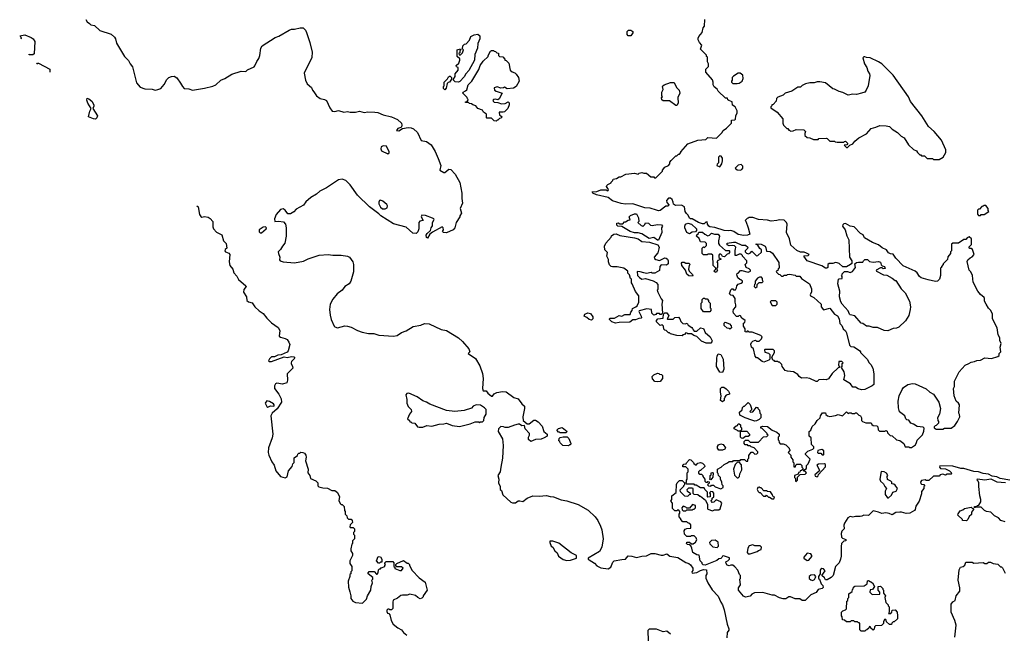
# Model space of a CAD drawing. Extents: x 2029826 to 2248070, y 228728 to 402406.
# Tile 113 of 256: x 2032080 to 2042816, y 380996 to 387684. Entities that reach past the tile are written whole.
import ezdxf

# ---------------------------------------------------------------- set-up
doc = ezdxf.new("R2010")
doc.units = 0

msp = doc.modelspace()

# ---------------------------------------------------------------- linework, layer by layer
at = {"layer": '0CON10XD'}
for points in [[(2032802, 387685), (2032815, 387660), (2032843, 387643), (2032855, 387628), (2032895, 387620), (2032955, 387568), (2033076, 387526), (2033114, 387494), (2033126, 387475), (2033135, 387428), (2033222, 387285), (2033268, 387238), (2033283, 387205), (2033311, 387171), (2033352, 386995), (2033395, 386950), (2033445, 386930), (2033525, 386926), (2033558, 386918), (2033587, 386923), (2033618, 386935), (2033655, 386978), (2033685, 387032), (2033706, 387054), (2033737, 387067), (2033765, 387068), (2033795, 387052), (2033835, 386992), (2033854, 386955), (2033875, 386936), (2033925, 386930), (2033965, 386916), (2034095, 386939), (2034185, 386960), (2034220, 386975), (2034274, 387026), (2034316, 387044), (2034395, 387092), (2034495, 387122), (2034545, 387120), (2034563, 387137), (2034635, 387170), (2034645, 387180), (2034665, 387230), (2034687, 387263), (2034698, 387295), (2034708, 387375), (2034725, 387398), (2034865, 387490), (2034906, 387504), (2035019, 387571), (2035045, 387582), (2035075, 387580), (2035137, 387597), (2035170, 387595), (2035195, 387570), (2035208, 387545), (2035244, 387435), (2035269, 387329), (2035265, 387272), (2035181, 387101), (2035198, 387025), (2035216, 386986), (2035261, 386945), (2035274, 386915), (2035289, 386899), (2035315, 386854), (2035355, 386824), (2035405, 386814), (2035425, 386803), (2035463, 386725), (2035489, 386689), (2035515, 386683), (2035555, 386693), (2035615, 386678), (2035655, 386683), (2035685, 386677), (2035743, 386677), (2035785, 386687), (2035835, 386673), (2035875, 386680), (2035953, 386677), (2035985, 386673), (2036045, 386648), (2036135, 386626), (2036198, 386595), (2036243, 386555), (2036248, 386535), (2036244, 386516), (2036235, 386508), (2036205, 386500), (2036190, 386475), (2036215, 386474), (2036253, 386497), (2036315, 386510), (2036350, 386505), (2036375, 386493), (2036417, 386455), (2036458, 386368), (2036515, 386356), (2036565, 386322), (2036609, 386249), (2036643, 386173), (2036672, 386095), (2036660, 386045), (2036705, 386020), (2036715, 386020), (2036760, 386055), (2036781, 386051), (2036829, 385999), (2036879, 385909), (2036900, 385795), (2036900, 385735), (2036909, 385685), (2036882, 385625), (2036898, 385575), (2036880, 385545), (2036880, 385535), (2036838, 385472), (2036824, 385416), (2036806, 385394), (2036735, 385360), (2036703, 385363), (2036692, 385375), (2036700, 385395), (2036697, 385417), (2036685, 385427), (2036581, 385369), (2036554, 385346), (2036525, 385303), (2036515, 385310), (2036512, 385335), (2036522, 385355), (2036560, 385385), (2036568, 385415), (2036582, 385438), (2036583, 385475), (2036600, 385505), (2036596, 385515), (2036582, 385522), (2036505, 385551), (2036466, 385554), (2036458, 385535), (2036478, 385495), (2036445, 385487), (2036432, 385475), (2036432, 385405), (2036422, 385372)], [(2040350, 383105), (2040358, 383098), (2040360, 383075), (2040372, 383062), (2040405, 383060), (2040435, 383050), (2040470, 383015), (2040470, 383005), (2040480, 382995), (2040460, 382965), (2040487, 382937), (2040490, 382915), (2040510, 382885), (2040510, 382865), (2040520, 382855), (2040522, 382812), (2040538, 382812), (2040542, 382828), (2040555, 382840), (2040595, 382840), (2040610, 382825), (2040610, 382805), (2040620, 382795), (2040618, 382782), (2040605, 382770), (2040592, 382768), (2040588, 382752), (2040572, 382748), (2040568, 382732), (2040530, 382715), (2040530, 382695), (2040540, 382685), (2040540, 382655), (2040545, 382650), (2040560, 382665), (2040562, 382698), (2040592, 382728), (2040645, 382730), (2040660, 382745), (2040648, 382758), (2040632, 382762), (2040630, 382775), (2040658, 382792), (2040660, 382825), (2040677, 382843), (2040698, 382895), (2040650, 382945), (2040650, 382955), (2040675, 382980), (2040728, 383002), (2040740, 383015), (2040738, 383028), (2040713, 383053), (2040710, 383125), (2040690, 383145), (2040690, 383195), (2040705, 383210), (2040721, 383249), (2040755, 383280), (2040774, 383316), (2040810, 383345), (2040812, 383365), (2040835, 383398), (2040865, 383398), (2040872, 383382), (2040890, 383365), (2040915, 383360), (2040975, 383370), (2041005, 383382), (2041052, 383368), (2041095, 383410), (2041115, 383390), (2041125, 383400), (2041145, 383400), (2041155, 383390), (2041185, 383390), (2041195, 383400), (2041205, 383400), (2041230, 383375), (2041250, 383365), (2041260, 383345), (2041260, 383315), (2041270, 383305), (2041305, 383290), (2041365, 383290), (2041372, 383272), (2041385, 383260), (2041428, 383258), (2041437, 383247), (2041440, 383215), (2041455, 383200), (2041515, 383200), (2041528, 383208), (2041538, 383198), (2041542, 383182), (2041572, 383152), (2041595, 383150), (2041640, 383105), (2041677, 383097), (2041720, 383065), (2041735, 383030), (2041775, 383030), (2041785, 383020), (2041805, 383020), (2041848, 383052), (2041858, 383075), (2041865, 383100), (2041925, 383160), (2041939, 383201), (2041942, 383232), (2041932, 383242), (2041865, 383250), (2041826, 383276), (2041797, 383287), (2041775, 383320), (2041753, 383323), (2041742, 383332), (2041730, 383365), (2041675, 383410), (2041663, 383455), (2041660, 383525), (2041670, 383585), (2041702, 383655), (2041718, 383675), (2041765, 383707), (2041815, 383719), (2041846, 383716), (2041965, 383662), (2042004, 383624), (2042043, 383603), (2042102, 383515), (2042120, 383445), (2042110, 383385), (2042088, 383345), (2042090, 383315), (2042100, 383305), (2042100, 383285), (2042075, 383260), (2042062, 383258), (2042052, 383248), (2042050, 383235), (2042075, 383220), (2042145, 383222), (2042165, 383232), (2042237, 383233), (2042275, 383260), (2042307, 383303), (2042330, 383355), (2042328, 383382), (2042320, 383395), (2042326, 383486), (2042316, 383506), (2042292, 383525), (2042268, 383585), (2042263, 383665), (2042272, 383685), (2042273, 383745), (2042324, 383846), (2042391, 383919), (2042430, 383935), (2042455, 383952), (2042492, 383958), (2042515, 383970), (2042557, 383973), (2042603, 383997), (2042675, 383992), (2042747, 384013), (2042760, 384025), (2042760, 384045), (2042780, 384065), (2042772, 384115), (2042782, 384155), (2042768, 384188), (2042767, 384217), (2042748, 384248), (2042737, 384327), (2042688, 384425), (2042686, 384476), (2042670, 384515), (2042645, 384540), (2042618, 384585), (2042602, 384615), (2042602, 384645), (2042596, 384656), (2042555, 384690), (2042528, 384725), (2042478, 384825), (2042468, 384895), (2042450, 384935), (2042433, 384953), (2042413, 385047), (2042420, 385065), (2042445, 385090), (2042465, 385098), (2042486, 385125), (2042469, 385179), (2042455, 385190), (2042442, 385192), (2042430, 385205), (2042460, 385235), (2042460, 385295), (2042433, 385317), (2042412, 385308), (2042395, 385290), (2042375, 385290), (2042315, 385248), (2042255, 385250), (2042242, 385238), (2042240, 385165), (2042230, 385155), (2042230, 385135), (2042202, 385098), (2042198, 385072), (2042150, 385025), (2042150, 385015), (2042130, 384995), (2042130, 384985), (2042120, 384975), (2042122, 384895), (2042110, 384855), (2042087, 384833), (2042065, 384830), (2041985, 384848), (2041909, 384869), (2041892, 384885), (2041866, 384926), (2041845, 384942), (2041715, 385002), (2041634, 385084), (2041605, 385130), (2041575, 385132), (2041555, 385142), (2041530, 385175), (2041485, 385198), (2041445, 385230), (2041380, 385255), (2041290, 385305), (2041278, 385338), (2041250, 385355), (2041180, 385425), (2041135, 385432), (2041085, 385462), (2041065, 385460), (2041055, 385450), (2041053, 385435), (2041082, 385392), (2041098, 385328), (2041120, 385285), (2041130, 385095), (2041152, 385055), (2041152, 385028), (2041140, 385015), (2041095, 384990), (2041055, 384990), (2041016, 385026), (2040995, 385033), (2040975, 385036), (2040945, 385027), (2040907, 385027), (2040892, 385015), (2040892, 384985), (2040880, 384975), (2040865, 384976), (2040825, 385002), (2040665, 385057), (2040632, 385105), (2040635, 385110), (2040677, 385113), (2040690, 385125), (2040661, 385141), (2040635, 385152), (2040595, 385152), (2040555, 385170), (2040490, 385225), (2040474, 385294), (2040443, 385365), (2040448, 385455), (2040440, 385475), (2040415, 385500), (2040365, 385502), (2040336, 385494), (2040275, 385488), (2040235, 385500), (2040135, 385508), (2040075, 385530), (2040035, 385530), (2040025, 385520), (2040012, 385518), (2039990, 385495), (2039998, 385488), (2040022, 385415), (2040040, 385345), (2040016, 385334), (2039977, 385333), (2039914, 385344), (2039866, 385376), (2039836, 385386), (2039805, 385382), (2039763, 385387), (2039659, 385419), (2039605, 385428), (2039594, 385434), (2039580, 385455), (2039575, 385480), (2039562, 385478), (2039542, 385458), (2039525, 385458), (2039483, 385473), (2039412, 385512), (2039393, 385513), (2039382, 385522), (2039370, 385555), (2039351, 385571), (2039338, 385595), (2039328, 385645), (2039295, 385662), (2039235, 385658), (2039220, 385665), (2039210, 385675), (2039207, 385697), (2039194, 385724), (2039175, 385740), (2039155, 385738), (2039132, 385715), (2039135, 385690), (2039158, 385668), (2039158, 385662), (2039147, 385653), (2039125, 385650), (2039065, 385603), (2039045, 385600), (2039025, 385607), (2038955, 385630), (2038895, 385633), (2038766, 385676), (2038685, 385674), (2038640, 385680), (2038545, 385711), (2038495, 385748), (2038370, 385775), (2038330, 385795), (2038322, 385808), (2038375, 385810), (2038415, 385830), (2038475, 385830), (2038485, 385820), (2038498, 385822), (2038500, 385835), (2038480, 385865), (2038483, 385877), (2038492, 385888), (2038530, 385905), (2038530, 385915), (2038548, 385932), (2038550, 385945), (2038587, 385953), (2038615, 385970), (2038635, 385970), (2038688, 386002), (2038785, 386012), (2038825, 386000), (2038835, 386010), (2038865, 386020), (2038885, 386010), (2038915, 386010), (2038962, 385972), (2038995, 385970), (2039002, 385962), (2039015, 385960), (2039090, 386035), (2039090, 386045), (2039115, 386078), (2039156, 386094), (2039168, 386115), (2039168, 386132), (2039182, 386148), (2039235, 386200), (2039245, 386200), (2039262, 386218), (2039275, 386220), (2039290, 386235), (2039290, 386245), (2039365, 386330), (2039475, 386372), (2039562, 386378), (2039585, 386400), (2039677, 386393), (2039735, 386450), (2039752, 386478), (2039788, 386502), (2039840, 386555), (2039842, 386588), (2039877, 386593), (2039885, 386600), (2039888, 386635), (2039902, 386668), (2039902, 386692), (2039880, 386735), (2039852, 386752), (2039848, 386788), (2039812, 386802), (2039802, 386812), (2039798, 386828), (2039775, 386830), (2039697, 386907), (2039686, 386926), (2039651, 386951), (2039640, 386975), (2039642, 387005), (2039635, 387030), (2039562, 387112), (2039560, 387145), (2039590, 387175), (2039590, 387205), (2039580, 387225), (2039580, 387275), (2039570, 387285), (2039568, 387298), (2039503, 387363), (2039518, 387405), (2039492, 387435), (2039478, 387465), (2039478, 387482), (2039485, 387500), (2039520, 387545), (2039533, 387597), (2039548, 387615), (2039550, 387685)], [(2032080, 387509), (2032135, 387521), (2032205, 387491), (2032227, 387475), (2032246, 387445), (2032237, 387313), (2032225, 387302), (2032185, 387303), (2032178, 387308)], [(2032095, 387474), (2032100, 387485), (2032088, 387498), (2032084, 387499)], [(2036865, 387002), (2036828, 387008), (2036810, 387025), (2036810, 387035), (2036828, 387065), (2036830, 387095), (2036862, 387135), (2036860, 387165), (2036842, 387172), (2036840, 387185), (2036868, 387212), (2036880, 387245), (2036878, 387258), (2036850, 387285), (2036850, 387355), (2036888, 387368), (2036890, 387355), (2036880, 387345), (2036880, 387325), (2036870, 387315), (2036872, 387302), (2036888, 387302), (2036910, 387325), (2036920, 387355), (2036910, 387365), (2036912, 387398), (2036932, 387418), (2036948, 387422), (2036985, 387460), (2037000, 387500), (2037035, 387518), (2037077, 387527), (2037097, 387507), (2037098, 387475), (2037074, 387426), (2037071, 387375), (2037043, 387305), (2037038, 387245), (2036978, 387132), (2036944, 387096), (2036925, 387062), (2036879, 387011), (2036865, 387002)], [(2038745, 387510), (2038715, 387510), (2038703, 387523), (2038703, 387557), (2038718, 387572), (2038745, 387572), (2038767, 387555), (2038765, 387540), (2038745, 387510)], [(2037275, 386580), (2037252, 386582), (2037225, 386610), (2037175, 386610), (2037170, 386615), (2037170, 386655), (2037137, 386677), (2037125, 386698), (2037075, 386718), (2037054, 386744), (2037020, 386755), (2037005, 386768), (2036985, 386770), (2036975, 386780), (2036942, 386782), (2036942, 386788), (2036958, 386792), (2036968, 386802), (2036970, 386815), (2036962, 386822), (2036958, 386838), (2036912, 386885), (2036914, 386896), (2036942, 386908), (2036955, 386920), (2036970, 386975), (2037011, 387015), (2037087, 387143), (2037102, 387185), (2037135, 387232), (2037190, 387285), (2037190, 387295), (2037215, 387340), (2037225, 387350), (2037245, 387350), (2037252, 387342), (2037268, 387338), (2037282, 387322), (2037300, 387320), (2037300, 387295), (2037312, 387282), (2037348, 387278), (2037370, 387255), (2037370, 387245), (2037385, 387240), (2037415, 387210), (2037430, 387135), (2037450, 387115), (2037480, 387105), (2037495, 387090), (2037518, 387055), (2037528, 387015), (2037493, 386957), (2037465, 386938), (2037395, 386930), (2037365, 386948), (2037355, 386940), (2037325, 386938), (2037285, 386952), (2037255, 386940), (2037258, 386915), (2037274, 386904), (2037340, 386885), (2037309, 386821), (2037295, 386810), (2037268, 386818), (2037245, 386816), (2037240, 386805), (2037243, 386795), (2037255, 386784), (2037292, 386782), (2037335, 386767), (2037375, 386772), (2037405, 386788), (2037417, 386777), (2037417, 386755), (2037402, 386715), (2037365, 386680), (2037352, 386678), (2037310, 386675), (2037312, 386642), (2037328, 386638), (2037340, 386625), (2037328, 386612), (2037312, 386608), (2037295, 386590), (2037285, 386590), (2037275, 386580)], [(2042105, 386160), (2042150, 386185), (2042178, 386235), (2042178, 386265), (2042130, 386370), (2042053, 386465), (2041991, 386521), (2041917, 386637), (2041794, 386794), (2041771, 386845), (2041605, 387080), (2041482, 387202), (2041446, 387226), (2041355, 387270), (2041315, 387272), (2041295, 387280), (2041285, 387280), (2041275, 387270), (2041292, 387205), (2041318, 387165), (2041327, 387125), (2041346, 387095), (2041350, 387075), (2041330, 386965), (2041310, 386915), (2041295, 386893), (2041260, 386885), (2041205, 386870), (2041165, 386872), (2041115, 386862), (2041055, 386892), (2041015, 386900), (2040966, 386926), (2040945, 386930), (2040866, 386996), (2040805, 387008), (2040775, 387008), (2040743, 386997), (2040697, 386997), (2040650, 386985), (2040612, 386968), (2040595, 386950), (2040565, 386950), (2040500, 386905), (2040428, 386882), (2040405, 386862), (2040345, 386840), (2040333, 386827), (2040330, 386795), (2040295, 386760), (2040280, 386755), (2040280, 386745), (2040270, 386735), (2040272, 386722), (2040340, 386675), (2040400, 386605), (2040402, 386555), (2040410, 386535), (2040445, 386500), (2040455, 386500), (2040465, 386480), (2040475, 386480), (2040485, 386470), (2040515, 386472), (2040547, 386487), (2040630, 386485), (2040650, 386465), (2040640, 386445), (2040642, 386422), (2040665, 386400), (2040697, 386397), (2040735, 386380), (2040785, 386380), (2040795, 386390), (2040875, 386392), (2040885, 386390), (2040915, 386360), (2040965, 386360), (2040973, 386353), (2040995, 386350), (2041065, 386350), (2041072, 386358), (2041085, 386360), (2041110, 386335), (2041098, 386322), (2041070, 386315), (2041095, 386290), (2041108, 386292), (2041132, 386318), (2041165, 386330), (2041185, 386360), (2041230, 386395), (2041315, 386440), (2041365, 386500), (2041417, 386513), (2041458, 386532), (2041527, 386527), (2041565, 386520), (2041595, 386490), (2041650, 386455), (2041690, 386415), (2041726, 386396), (2041771, 386321), (2041825, 386270), (2041860, 386255), (2041870, 386235), (2041895, 386210), (2041905, 386210), (2041915, 386200), (2041945, 386200), (2041975, 386170), (2042035, 386170), (2042045, 386160), (2042105, 386160)], [(2032268, 387201), (2032275, 387210), (2032285, 387212), (2032410, 387145), (2032410, 387113)], [(2036715, 386920), (2036700, 386935), (2036703, 386957), (2036710, 386965), (2036710, 387005), (2036745, 387040), (2036755, 387060), (2036765, 387070), (2036775, 387070), (2036790, 387055), (2036790, 387035), (2036768, 387002), (2036752, 386998), (2036742, 386988), (2036732, 386938), (2036715, 386920)], [(2039905, 386988), (2039925, 386993), (2039958, 387015), (2039969, 387045), (2039965, 387080), (2039935, 387100), (2039915, 387100), (2039862, 387068), (2039850, 387055), (2039850, 387025), (2039840, 387015), (2039842, 387002), (2039855, 386990), (2039905, 386988)], [(2039245, 386750), (2039235, 386750), (2039165, 386800), (2039095, 386800), (2039082, 386812), (2039080, 386835), (2039090, 386845), (2039082, 386855), (2039082, 386895), (2039097, 386925), (2039091, 386955), (2039094, 386965), (2039106, 386974), (2039175, 386999), (2039215, 386998), (2039242, 386945), (2039272, 386915), (2039278, 386885), (2039258, 386835), (2039260, 386775), (2039245, 386750)], [(2032905, 386600), (2032885, 386602), (2032830, 386625), (2032844, 386686), (2032860, 386715), (2032824, 386774), (2032813, 386807), (2032815, 386830), (2032835, 386823), (2032865, 386796), (2032888, 386755), (2032889, 386741), (2032878, 386715), (2032928, 386635), (2032923, 386615), (2032905, 386600)], [(2036095, 386223), (2036108, 386232), (2036108, 386245), (2036078, 386305), (2036045, 386310), (2036022, 386298), (2036017, 386275), (2036025, 386254), (2036095, 386223)], [(2039715, 386082), (2039737, 386113), (2039742, 386145), (2039742, 386175), (2039730, 386195), (2039715, 386200), (2039700, 386185), (2039700, 386125), (2039685, 386110), (2039680, 386095), (2039715, 386082)], [(2039935, 386043), (2039955, 386050), (2039966, 386065), (2039966, 386086), (2039946, 386106), (2039913, 386097), (2039882, 386065), (2039905, 386048), (2039935, 386043)], [(2036422, 385372), (2036405, 385354), (2036366, 385356), (2036295, 385424), (2036155, 385459), (2036018, 385545), (2035997, 385567), (2035895, 385644), (2035765, 385771), (2035685, 385883), (2035635, 385933), (2035597, 385947), (2035555, 385938), (2035425, 385851), (2035352, 385815), (2035316, 385784), (2035255, 385748), (2035201, 385699), (2035175, 385662), (2035095, 385620), (2035069, 385591), (2035032, 385568), (2035005, 385570), (2034975, 385608), (2034952, 385622), (2034924, 385616), (2034875, 385560), (2034857, 385515), (2034863, 385483), (2034903, 385487), (2034955, 385480), (2034977, 385457), (2034987, 385415), (2034984, 385326), (2034972, 385248), (2034944, 385215), (2034925, 385180), (2034900, 385155), (2034901, 385135), (2034916, 385096), (2034913, 385067), (2034920, 385055), (2034954, 385044), (2035075, 385034), (2035175, 385052), (2035224, 385076), (2035345, 385117), (2035444, 385124), (2035495, 385116), (2035585, 385118), (2035656, 385106), (2035676, 385096), (2035713, 385045), (2035721, 385015), (2035719, 384935), (2035691, 384835), (2035673, 384805), (2035627, 384775), (2035597, 384735), (2035543, 384697), (2035493, 384637), (2035466, 384584), (2035460, 384525), (2035464, 384464), (2035476, 384416), (2035508, 384345), (2035518, 384335), (2035545, 384327), (2035625, 384346), (2035655, 384344), (2035693, 384333), (2035762, 384295), (2035815, 384278), (2035885, 384264), (2035942, 384262), (2035996, 384246), (2036155, 384236), (2036197, 384243), (2036245, 384276), (2036295, 384294), (2036370, 384340), (2036455, 384354), (2036495, 384374), (2036545, 384368), (2036675, 384308), (2036735, 384298), (2036865, 384216), (2036910, 384175), (2036976, 384095), (2036987, 384065), (2036970, 384045), (2037051, 383991), (2037099, 383911), (2037127, 383827), (2037132, 383775), (2037128, 383665), (2037135, 383640), (2037165, 383638), (2037184, 383614), (2037225, 383580), (2037235, 383580), (2037254, 383606), (2037281, 383619), (2037345, 383633), (2037385, 383628), (2037468, 383565), (2037515, 383552), (2037557, 383497), (2037583, 383473), (2037583, 383445), (2037567, 383355), (2037570, 383315), (2037615, 383280), (2037635, 383280), (2037685, 383318), (2037705, 383318), (2037735, 383302), (2037778, 383255), (2037794, 383194), (2037830, 383165), (2037830, 383145), (2037800, 383125), (2037765, 383112), (2037703, 383107), (2037655, 383088), (2037628, 383108), (2037628, 383132), (2037640, 383155), (2037640, 383175), (2037593, 383223), (2037585, 383260), (2037555, 383258), (2037530, 383275), (2037515, 383277), (2037474, 383266), (2037405, 383238), (2037375, 383238), (2037356, 383246), (2037325, 383250), (2037302, 383225), (2037298, 383195), (2037343, 383115), (2037353, 383043), (2037346, 382906), (2037327, 382807), (2037318, 382755), (2037293, 382715), (2037303, 382675), (2037302, 382635), (2037320, 382595), (2037320, 382565), (2037332, 382552), (2037347, 382507), (2037435, 382427), (2037455, 382418), (2037485, 382418), (2037515, 382438), (2037535, 382440), (2037568, 382432), (2037615, 382470), (2037677, 382493), (2037745, 382490), (2037825, 382499), (2037863, 382487), (2037900, 382485), (2037985, 382452), (2038045, 382441), (2038169, 382399), (2038277, 382337), (2038355, 382264), (2038385, 382224), (2038412, 382165), (2038426, 382125), (2038441, 382025), (2038426, 381934), (2038403, 381887), (2038280, 381815), (2038280, 381805), (2038290, 381795), (2038348, 381762), (2038375, 381732), (2038415, 381708), (2038495, 381698), (2038527, 381715), (2038549, 381771), (2038564, 381786), (2038645, 381802), (2038687, 381803), (2038715, 381840), (2038755, 381838), (2038805, 381822), (2038865, 381836), (2038915, 381840), (2038966, 381866), (2039005, 381867), (2039075, 381847), (2039095, 381847), (2039135, 381861), (2039168, 381838), (2039255, 381823), (2039345, 381768), (2039376, 381756), (2039393, 381743), (2039420, 381705), (2039419, 381681), (2039410, 381665), (2039413, 381653), (2039465, 381660), (2039505, 381682), (2039535, 381690), (2039568, 381688), (2039572, 381645), (2039562, 381625), (2039563, 381597), (2039583, 381545), (2039631, 381471), (2039695, 381402), (2039724, 381335), (2039744, 381305), (2039762, 381252), (2039794, 381094), (2039813, 381045), (2039811, 381029), (2039793, 381005), (2039790, 380945)], [(2034010, 385655), (2034028, 385645), (2034042, 385562), (2034055, 385540), (2034065, 385533), (2034095, 385538), (2034135, 385532), (2034158, 385518), (2034185, 385485), (2034185, 385425), (2034195, 385403), (2034225, 385370), (2034285, 385338), (2034303, 385275), (2034330, 385245), (2034340, 385195), (2034321, 385179), (2034316, 385165), (2034323, 385153), (2034359, 385139), (2034370, 385125), (2034365, 385045), (2034371, 385005), (2034406, 384965), (2034416, 384925), (2034448, 384888), (2034465, 384854), (2034545, 384785), (2034549, 384775), (2034525, 384744), (2034519, 384715), (2034555, 384665), (2034558, 384625), (2034575, 384610), (2034615, 384598), (2034645, 384556), (2034691, 384511), (2034735, 384481), (2034775, 384430), (2034825, 384380), (2034899, 384329), (2034916, 384296), (2034911, 384235), (2034924, 384224), (2034975, 384209), (2034995, 384198), (2035015, 384170), (2035024, 384144), (2035008, 384075), (2034998, 384062), (2034930, 384030), (2034895, 384028), (2034859, 384011), (2034825, 384008), (2034805, 383988), (2034794, 383965), (2034805, 383959), (2034825, 383960), (2034965, 384008), (2034995, 384003), (2035045, 384012), (2035068, 384008), (2035082, 383995), (2035045, 383958), (2035039, 383945), (2035039, 383935), (2035056, 383905), (2035060, 383885), (2034998, 383825), (2035000, 383755), (2034994, 383726), (2034945, 383712), (2034885, 383724), (2034871, 383715), (2034859, 383695), (2034860, 383665), (2034904, 383604), (2034931, 383551), (2034936, 383515), (2034886, 383444), (2034832, 383395), (2034817, 383365), (2034840, 383165), (2034834, 383125), (2034794, 383016)], [(2036065, 385623), (2036087, 385635), (2036090, 385655), (2036085, 385669), (2036038, 385708), (2036015, 385716), (2036005, 385712), (2035996, 385695), (2035997, 385677), (2036015, 385640), (2036035, 385623), (2036065, 385623)], [(2042555, 385550), (2042565, 385560), (2042595, 385560), (2042648, 385592), (2042640, 385605), (2042640, 385625), (2042615, 385660), (2042595, 385660), (2042585, 385650), (2042572, 385648), (2042545, 385620), (2042535, 385620), (2042523, 385607), (2042523, 385563), (2042535, 385550), (2042555, 385550)], [(2039045, 385280), (2039035, 385280), (2038995, 385309), (2038945, 385298), (2038865, 385352), (2038825, 385362), (2038785, 385362), (2038735, 385377), (2038645, 385430), (2038603, 385433), (2038590, 385445), (2038590, 385465), (2038605, 385470), (2038625, 385460), (2038655, 385460), (2038675, 385480), (2038685, 385480), (2038715, 385500), (2038738, 385502), (2038727, 385535), (2038740, 385550), (2038785, 385570), (2038805, 385567), (2038828, 385525), (2038830, 385485), (2038822, 385472), (2038855, 385440), (2038868, 385438), (2038875, 385430), (2038898, 385452), (2038905, 385470), (2038937, 385467), (2038960, 385445), (2038975, 385440), (2039035, 385452), (2039078, 385448), (2039088, 385435), (2039080, 385415), (2039081, 385365), (2039045, 385280)], [(2039385, 385352), (2039354, 385364), (2039334, 385414), (2039333, 385435), (2039341, 385455), (2039364, 385466), (2039406, 385456), (2039460, 385405), (2039460, 385385), (2039448, 385372), (2039413, 385367), (2039385, 385352)], [(2034715, 385360), (2034768, 385405), (2034770, 385415), (2034760, 385425), (2034735, 385422), (2034690, 385395), (2034692, 385372), (2034702, 385362), (2034715, 385360)], [(2038577, 384377), (2038535, 384392), (2038510, 384415), (2038510, 384425), (2038515, 384430), (2038565, 384430), (2038615, 384460), (2038645, 384452), (2038678, 384472), (2038735, 384470), (2038743, 384497), (2038760, 384515), (2038762, 384538), (2038800, 384555), (2038813, 384567), (2038832, 384605), (2038830, 384675), (2038795, 384720), (2038760, 384805), (2038750, 384815), (2038750, 384855), (2038740, 384865), (2038730, 384905), (2038713, 384923), (2038710, 384945), (2038667, 384977), (2038595, 384992), (2038545, 384990), (2038530, 384995), (2038513, 385013), (2038502, 385045), (2038502, 385072), (2038482, 385105), (2038490, 385145), (2038462, 385175), (2038458, 385215), (2038473, 385247), (2038530, 385315), (2038533, 385327), (2038560, 385345), (2038585, 385352), (2038625, 385333), (2038785, 385308), (2038824, 385294), (2038865, 385267), (2038949, 385259), (2039039, 385229), (2039052, 385205), (2039050, 385185), (2039037, 385143), (2039000, 385095), (2039002, 385082), (2039015, 385070), (2039055, 385060), (2039113, 385087), (2039130, 385085), (2039142, 385075), (2039152, 385055), (2039150, 385025), (2039132, 385008), (2039075, 385012), (2039060, 384995), (2039058, 384952), (2039005, 384920), (2038975, 384920), (2038965, 384928), (2038915, 384918), (2038884, 384924), (2038846, 384936), (2038812, 384938), (2038818, 384895), (2038838, 384875), (2038865, 384857), (2038905, 384863), (2038989, 384839), (2039020, 384820), (2039037, 384797), (2039040, 384745), (2039032, 384735), (2039038, 384715), (2039075, 384640), (2039090, 384625), (2039082, 384585), (2039090, 384485), (2039075, 384470), (2039065, 384470), (2039055, 384480), (2039025, 384480), (2039015, 384470), (2038994, 384464), (2038972, 384485), (2038970, 384525), (2038917, 384533), (2038835, 384510), (2038832, 384505), (2038858, 384452), (2038860, 384435), (2038855, 384430), (2038831, 384429), (2038795, 384412), (2038765, 384412), (2038732, 384388), (2038615, 384383), (2038577, 384377)], [(2039675, 384930), (2039662, 384932), (2039650, 384945), (2039668, 384962), (2039670, 384975), (2039640, 385005), (2039638, 385118), (2039625, 385130), (2039585, 385130), (2039575, 385120), (2039535, 385120), (2039520, 385135), (2039520, 385195), (2039535, 385210), (2039548, 385202), (2039568, 385222), (2039570, 385245), (2039555, 385260), (2039502, 385262), (2039488, 385298), (2039460, 385325), (2039462, 385338), (2039478, 385352), (2039485, 385370), (2039527, 385367), (2039550, 385345), (2039585, 385330), (2039603, 385337), (2039625, 385358), (2039658, 385348), (2039697, 385347), (2039710, 385325), (2039700, 385275), (2039700, 385245), (2039710, 385225), (2039775, 385170), (2039815, 385170), (2039820, 385165), (2039820, 385145), (2039808, 385132), (2039795, 385130), (2039765, 385100), (2039742, 385102), (2039738, 385118), (2039725, 385130), (2039712, 385128), (2039702, 385118), (2039702, 385092), (2039730, 385075), (2039692, 385058), (2039680, 385045), (2039690, 385035), (2039690, 384985), (2039680, 384975), (2039682, 384962), (2039690, 384955), (2039675, 384930)], [(2041258, 383648), (2041222, 383662), (2041195, 383680), (2041165, 383680), (2041140, 383715), (2041065, 383760), (2041078, 383805), (2041070, 383845), (2041040, 383895), (2041050, 383905), (2041050, 383935), (2041060, 383945), (2041045, 383960), (2041012, 383958), (2041010, 383915), (2041018, 383908), (2041020, 383895), (2041005, 383890), (2040941, 383829), (2040899, 383771), (2040875, 383758), (2040845, 383762), (2040795, 383760), (2040775, 383740), (2040765, 383740), (2040695, 383772), (2040655, 383780), (2040605, 383778), (2040580, 383795), (2040566, 383816), (2040517, 383847), (2040454, 383854), (2040425, 383862), (2040393, 383903), (2040390, 383925), (2040365, 383950), (2040355, 383950), (2040345, 383960), (2040315, 383960), (2040308, 383968), (2040292, 383972), (2040280, 384005), (2040310, 384055), (2040310, 384075), (2040295, 384090), (2040205, 384090), (2040200, 384085), (2040205, 384060), (2040245, 384050), (2040260, 384035), (2040260, 383985), (2040248, 383972), (2040195, 383952), (2040175, 383960), (2040125, 384000), (2040115, 384000), (2040100, 384015), (2040080, 384095), (2040060, 384115), (2040053, 384147), (2040060, 384165), (2040075, 384180), (2040093, 384187), (2040105, 384190), (2040115, 384180), (2040145, 384180), (2040170, 384205), (2040177, 384227), (2040162, 384242), (2040067, 384277), (2040035, 384280), (2040025, 384290), (2040012, 384288), (2040005, 384280), (2039992, 384282), (2039990, 384315), (2039972, 384345), (2039973, 384377), (2039988, 384382), (2039990, 384405), (2039955, 384430), (2039938, 384458), (2039925, 384460), (2039915, 384450), (2039895, 384450), (2039862, 384485), (2039858, 384505), (2039863, 384527), (2039890, 384555), (2039890, 384575), (2039880, 384605), (2039880, 384645), (2039858, 384678), (2039835, 384680), (2039820, 384695), (2039835, 384740), (2039845, 384750), (2039855, 384750), (2039865, 384740), (2039885, 384740), (2039897, 384763), (2039900, 384785), (2039915, 384800), (2039948, 384812), (2039960, 384825), (2039960, 384835), (2039945, 384850), (2039932, 384852), (2039912, 384872), (2039900, 384905), (2039902, 384918), (2039915, 384920), (2039938, 384952), (2039955, 384952), (2040023, 384933), (2040048, 384945), (2040048, 384955), (2040035, 384970), (2040002, 384982), (2039990, 385015), (2040010, 385035), (2040010, 385055), (2039960, 385105), (2039960, 385115), (2039948, 385128), (2039925, 385130), (2039897, 385113), (2039880, 385115), (2039880, 385175), (2039887, 385183), (2039890, 385205), (2039875, 385218), (2039855, 385222), (2039815, 385218), (2039795, 385230), (2039795, 385247), (2039865, 385260), (2039885, 385259), (2039955, 385226), (2039995, 385228), (2040018, 385205), (2040015, 385190), (2039990, 385165), (2039990, 385155), (2040005, 385140), (2040028, 385132), (2040048, 385142), (2040065, 385160), (2040115, 385112), (2040130, 385115), (2040168, 385152), (2040170, 385175), (2040151, 385191), (2040128, 385228), (2040110, 385235), (2040110, 385240), (2040165, 385237), (2040188, 385228), (2040208, 385215), (2040217, 385197), (2040222, 385162), (2040265, 385158), (2040289, 385139), (2040358, 385038), (2040360, 384975), (2040352, 384968), (2040348, 384952), (2040330, 384945), (2040332, 384932), (2040342, 384922), (2040355, 384910), (2040368, 384908), (2040385, 384890), (2040405, 384890), (2040415, 384900), (2040445, 384900), (2040453, 384907), (2040475, 384910), (2040535, 384900), (2040545, 384890), (2040585, 384888), (2040605, 384862), (2040692, 384805), (2040715, 384750), (2040713, 384717), (2040700, 384685), (2040704, 384674), (2040740, 384655), (2040820, 384585), (2040820, 384555), (2040845, 384520), (2040915, 384540), (2040964, 384474), (2040996, 384456), (2041016, 384425), (2041023, 384373), (2041045, 384350), (2041060, 384315), (2041083, 384293), (2041095, 384270), (2041130, 384135), (2041143, 384123), (2041175, 384118), (2041205, 384102), (2041240, 384075), (2041250, 384065), (2041250, 384055), (2041322, 383985), (2041342, 383945), (2041362, 383925), (2041382, 383885), (2041392, 383825), (2041392, 383708), (2041377, 383693), (2041295, 383652), (2041258, 383648)], [(2039415, 384890), (2039375, 384892), (2039355, 384910), (2039340, 384955), (2039300, 385005), (2039298, 385032), (2039305, 385040), (2039325, 385040), (2039345, 385030), (2039375, 385030), (2039390, 385015), (2039380, 385005), (2039372, 384965), (2039380, 384945), (2039418, 384908), (2039420, 384895), (2039415, 384890)], [(2041545, 384292), (2041505, 384298), (2041435, 384330), (2041385, 384328), (2041342, 384342), (2041315, 384343), (2041275, 384372), (2041255, 384378), (2041186, 384456), (2041135, 384468), (2041128, 384475), (2041115, 384510), (2041048, 384585), (2041035, 384610), (2041020, 384665), (2041023, 384725), (2041000, 384805), (2041010, 384855), (2041015, 384860), (2041048, 384862), (2041050, 384885), (2041040, 384895), (2041048, 384902), (2041050, 384915), (2041075, 384940), (2041105, 384940), (2041135, 384928), (2041162, 384938), (2041192, 384985), (2041188, 385022), (2041203, 385037), (2041225, 385042), (2041275, 385040), (2041280, 385055), (2041295, 385070), (2041325, 385070), (2041345, 385050), (2041385, 385042), (2041445, 385048), (2041465, 385040), (2041472, 385012), (2041485, 385000), (2041510, 384995), (2041518, 384972), (2041495, 384970), (2041485, 384980), (2041465, 384980), (2041420, 384955), (2041422, 384945), (2041500, 384905), (2041535, 384900), (2041595, 384868), (2041625, 384840), (2041635, 384840), (2041691, 384751), (2041736, 384706), (2041783, 384615), (2041793, 384553), (2041790, 384525), (2041775, 384460), (2041739, 384401), (2041665, 384332), (2041642, 384322), (2041605, 384318), (2041545, 384292)], [(2040105, 384760), (2040120, 384775), (2040122, 384798), (2040142, 384818), (2040175, 384820), (2040188, 384832), (2040180, 384845), (2040180, 384865), (2040168, 384878), (2040148, 384878), (2040125, 384868), (2040100, 384835), (2040100, 384805), (2040093, 384797), (2040090, 384775), (2040105, 384760)], [(2039605, 384500), (2039535, 384500), (2039510, 384535), (2039510, 384595), (2039520, 384605), (2039520, 384635), (2039535, 384650), (2039548, 384648), (2039555, 384640), (2039575, 384640), (2039590, 384625), (2039592, 384612), (2039610, 384595), (2039610, 384545), (2039618, 384535), (2039618, 384515), (2039605, 384500)], [(2040325, 384570), (2040340, 384585), (2040340, 384605), (2040325, 384620), (2040275, 384620), (2040262, 384608), (2040285, 384570), (2040325, 384570)], [(2038315, 384410), (2038290, 384415), (2038265, 384438), (2038234, 384454), (2038244, 384476), (2038275, 384490), (2038305, 384480), (2038330, 384445), (2038330, 384425), (2038315, 384410)], [(2039565, 384158), (2039515, 384182), (2039465, 384230), (2039432, 384242), (2039405, 384260), (2039365, 384260), (2039358, 384268), (2039345, 384270), (2039328, 384252), (2039312, 384248), (2039305, 384240), (2039245, 384242), (2039175, 384260), (2039165, 384270), (2039155, 384270), (2039128, 384298), (2039115, 384300), (2039102, 384312), (2039100, 384345), (2039085, 384360), (2039062, 384352), (2039025, 384390), (2039023, 384407), (2039038, 384422), (2039098, 384432), (2039100, 384475), (2039115, 384490), (2039138, 384488), (2039160, 384455), (2039140, 384425), (2039145, 384420), (2039205, 384420), (2039223, 384437), (2039262, 384442), (2039280, 384425), (2039290, 384395), (2039312, 384372), (2039335, 384370), (2039358, 384378), (2039370, 384355), (2039408, 384328), (2039418, 384318), (2039422, 384302), (2039435, 384290), (2039465, 384290), (2039503, 384327), (2039535, 384318), (2039553, 384273), (2039608, 384228), (2039630, 384185), (2039628, 384172), (2039615, 384160), (2039565, 384158)], [(2039825, 384310), (2039815, 384320), (2039793, 384323), (2039762, 384352), (2039760, 384375), (2039772, 384388), (2039818, 384368), (2039838, 384348), (2039840, 384325), (2039825, 384310)], [(2039745, 383840), (2039714, 383844), (2039678, 383905), (2039680, 383995), (2039684, 384016), (2039698, 384042), (2039726, 384036), (2039750, 383985), (2039758, 383875), (2039745, 383840)], [(2039035, 383737), (2039005, 383742), (2038979, 383769), (2038978, 383795), (2038995, 383812), (2039035, 383830), (2039048, 383828), (2039055, 383820), (2039078, 383818), (2039088, 383805), (2039088, 383775), (2039065, 383742), (2039035, 383737)], [(2036475, 383242), (2036518, 383262), (2036575, 383252), (2036655, 383277), (2036705, 383278), (2036735, 383286), (2036795, 383260), (2036875, 383249), (2036992, 383278), (2037045, 383302), (2037085, 383300), (2037095, 383290), (2037105, 383300), (2037128, 383302), (2037140, 383315), (2037143, 383347), (2037166, 383384), (2037168, 383435), (2037150, 383455), (2037105, 383482), (2037056, 383486), (2037025, 383470), (2037005, 383451), (2036925, 383423), (2036825, 383412), (2036735, 383423), (2036553, 383493), (2036515, 383516), (2036475, 383530), (2036415, 383574), (2036325, 383612), (2036302, 383608), (2036292, 383595), (2036303, 383545), (2036303, 383505), (2036317, 383467), (2036350, 383435), (2036352, 383415), (2036330, 383385), (2036310, 383335), (2036330, 383315), (2036335, 383300), (2036345, 383300), (2036355, 383290), (2036387, 383287), (2036418, 383248), (2036435, 383242), (2036475, 383242)], [(2039745, 383520), (2039720, 383535), (2039730, 383585), (2039720, 383625), (2039720, 383665), (2039735, 383680), (2039757, 383677), (2039785, 383660), (2039810, 383635), (2039820, 383615), (2039818, 383602), (2039785, 383590), (2039770, 383575), (2039768, 383562), (2039760, 383555), (2039760, 383535), (2039745, 383520)], [(2034785, 383462), (2034815, 383474), (2034850, 383470), (2034856, 383475), (2034854, 383485), (2034847, 383497), (2034805, 383524), (2034775, 383531), (2034756, 383505), (2034775, 383468), (2034785, 383462)], [(2040095, 383310), (2040065, 383318), (2039990, 383345), (2039932, 383375), (2039930, 383405), (2039958, 383432), (2039962, 383458), (2039975, 383470), (2039985, 383470), (2040025, 383510), (2040045, 383490), (2040060, 383445), (2040058, 383432), (2040040, 383415), (2040050, 383405), (2040075, 383410), (2040115, 383460), (2040128, 383458), (2040130, 383445), (2040147, 383427), (2040150, 383395), (2040160, 383385), (2040160, 383345), (2040143, 383327), (2040115, 383313), (2040095, 383310)], [(2039935, 383200), (2039915, 383200), (2039908, 383208), (2039870, 383225), (2039872, 383238), (2039892, 383258), (2039908, 383262), (2039915, 383280), (2039925, 383280), (2039938, 383268), (2039940, 383245), (2039950, 383235), (2039950, 383215), (2039935, 383200)], [(2038035, 383180), (2037975, 383180), (2037965, 383190), (2037955, 383190), (2037940, 383205), (2037940, 383215), (2037955, 383228), (2037995, 383238), (2038048, 383195), (2038035, 383180)], [(2042875, 382665), (2042772, 382682), (2042735, 382702), (2042685, 382709), (2042645, 382731), (2042585, 382736), (2042535, 382756), (2042485, 382759), (2042375, 382793), (2042344, 382794), (2042255, 382817), (2042115, 382820), (2042110, 382805), (2042122, 382792), (2042175, 382788), (2042220, 382765), (2042238, 382748), (2042240, 382735), (2042235, 382730), (2042195, 382730), (2042175, 382720), (2042145, 382730), (2042118, 382722), (2042105, 382710), (2042045, 382710), (2041995, 382660), (2041965, 382660), (2041955, 382670), (2041915, 382662), (2041902, 382645), (2041905, 382630), (2041915, 382620), (2041938, 382618), (2041950, 382605), (2041940, 382595), (2041940, 382575), (2041915, 382540), (2041912, 382515), (2041887, 382435), (2041850, 382380), (2041846, 382345), (2041838, 382335), (2041785, 382304), (2041745, 382301), (2041695, 382318), (2041677, 382317), (2041635, 382312), (2041595, 382288), (2041562, 382302), (2041525, 382308), (2041481, 382301), (2041445, 382318), (2041385, 382330), (2041335, 382280), (2041285, 382282), (2041262, 382272), (2041245, 382268), (2041195, 382270), (2041165, 382262), (2041135, 382270), (2041110, 382255), (2041072, 382195), (2041068, 382175), (2041070, 382135), (2041045, 382110), (2041038, 382085), (2041040, 382045), (2041052, 382032), (2041088, 382018), (2041090, 382005), (2041065, 382000), (2041042, 381975), (2041037, 381943), (2041037, 381835), (2041030, 381805), (2041016, 381764), (2040976, 381724), (2040950, 381625), (2040930, 381605), (2040885, 381580), (2040865, 381580), (2040855, 381600), (2040828, 381625), (2040863, 381675), (2040845, 381699), (2040825, 381701), (2040814, 381696), (2040808, 381685), (2040807, 381643), (2040790, 381615), (2040790, 381595), (2040800, 381585), (2040820, 381535), (2040837, 381517), (2040840, 381495), (2040830, 381485), (2040787, 381473), (2040765, 381442), (2040706, 381414), (2040645, 381353), (2040613, 381353), (2040585, 381370), (2040535, 381370), (2040485, 381392), (2040468, 381392), (2040435, 381372), (2040405, 381372), (2040365, 381382), (2040312, 381412), (2040285, 381412), (2040185, 381442), (2040093, 381437), (2040065, 381422), (2040045, 381402), (2039995, 381388), (2039971, 381401), (2039918, 381465), (2039918, 381492), (2039938, 381525), (2039932, 381585), (2039940, 381595), (2039940, 381625), (2039930, 381635), (2039910, 381685), (2039879, 381719), (2039855, 381738), (2039833, 381737), (2039815, 381732), (2039795, 381740), (2039780, 381765), (2039785, 381780), (2039800, 381785), (2039820, 381805), (2039818, 381818), (2039755, 381840), (2039742, 381838), (2039738, 381822), (2039725, 381810), (2039705, 381808), (2039680, 381790), (2039555, 381738), (2039532, 381742), (2039522, 381752), (2039520, 381765), (2039500, 381785), (2039488, 381848), (2039465, 381852), (2039420, 381875), (2039410, 381925), (2039398, 381948), (2039385, 381960), (2039363, 381963), (2039350, 381975), (2039355, 381990), (2039385, 381990), (2039405, 381970), (2039425, 381970), (2039449, 381991), (2039462, 382015), (2039456, 382036), (2039435, 382060), (2039405, 382060), (2039395, 382050), (2039355, 382050), (2039328, 382078), (2039327, 382113), (2039335, 382130), (2039355, 382140), (2039398, 382142), (2039398, 382178), (2039378, 382198), (2039365, 382200), (2039355, 382210), (2039312, 382212), (2039290, 382235), (2039290, 382245), (2039270, 382265), (2039270, 382295), (2039280, 382305), (2039280, 382325), (2039268, 382338), (2039255, 382340), (2039245, 382330), (2039225, 382330), (2039200, 382355), (2039200, 382415), (2039180, 382435), (2039190, 382455), (2039190, 382495), (2039238, 382532), (2039243, 382617), (2039250, 382635), (2039275, 382660), (2039305, 382660), (2039330, 382635), (2039330, 382615), (2039320, 382605), (2039320, 382595), (2039280, 382555), (2039282, 382542), (2039330, 382495), (2039365, 382490), (2039382, 382508), (2039398, 382512), (2039388, 382528), (2039375, 382530), (2039362, 382542), (2039360, 382565), (2039375, 382580), (2039415, 382580), (2039420, 382575), (2039420, 382525), (2039432, 382512), (2039475, 382510), (2039495, 382490), (2039505, 382490), (2039558, 382448), (2039560, 382435), (2039580, 382405), (2039580, 382355), (2039585, 382350), (2039635, 382332), (2039655, 382340), (2039705, 382340), (2039718, 382352), (2039738, 382415), (2039725, 382430), (2039675, 382450), (2039650, 382425), (2039632, 382422), (2039622, 382432), (2039620, 382445), (2039630, 382455), (2039632, 382468), (2039650, 382485), (2039650, 382525), (2039638, 382538), (2039615, 382540), (2039602, 382528), (2039610, 382515), (2039610, 382485), (2039585, 382480), (2039580, 382485), (2039580, 382535), (2039550, 382565), (2039545, 382580), (2039503, 382583), (2039455, 382610), (2039442, 382612), (2039435, 382620), (2039355, 382620), (2039342, 382632), (2039350, 382645), (2039350, 382665), (2039360, 382675), (2039360, 382745), (2039370, 382755), (2039370, 382785), (2039345, 382810), (2039312, 382812), (2039310, 382825), (2039322, 382838), (2039348, 382842), (2039350, 382855), (2039385, 382890), (2039398, 382888), (2039428, 382858), (2039430, 382845), (2039455, 382830), (2039475, 382850), (2039505, 382858), (2039525, 382850), (2039548, 382828), (2039550, 382815), (2039505, 382770), (2039495, 382770), (2039480, 382755), (2039482, 382742), (2039495, 382730), (2039515, 382730), (2039530, 382715), (2039530, 382705), (2039550, 382675), (2039550, 382655), (2039562, 382642), (2039575, 382640), (2039585, 382650), (2039598, 382648), (2039598, 382632), (2039580, 382615), (2039592, 382602), (2039615, 382600), (2039625, 382610), (2039645, 382610), (2039663, 382593), (2039725, 382570), (2039750, 382585), (2039750, 382605), (2039740, 382615), (2039738, 382645), (2039720, 382675), (2039720, 382695), (2039700, 382715), (2039697, 382737), (2039690, 382745), (2039690, 382785), (2039730, 382805), (2039760, 382835), (2039797, 382853), (2039815, 382870), (2039855, 382870), (2039865, 382880), (2039935, 382880), (2039945, 382890), (2039985, 382890), (2040002, 382872), (2040018, 382872), (2040020, 382895), (2040030, 382905), (2040030, 382935), (2040055, 382970), (2040075, 382970), (2040095, 382950), (2040118, 382952), (2040128, 382962), (2040130, 382975), (2040088, 383018), (2040055, 383030), (2040045, 383040), (2040025, 383040), (2040015, 383050), (2039992, 383052), (2039980, 383065), (2039980, 383085), (2039995, 383100), (2040025, 383100), (2040045, 383080), (2040135, 383080), (2040192, 383138), (2040228, 383142), (2040240, 383155), (2040232, 383162), (2040230, 383175), (2040175, 383230), (2040162, 383232), (2040160, 383245), (2040185, 383252), (2040235, 383249), (2040285, 383210), (2040335, 383190), (2040360, 383165), (2040360, 383145), (2040350, 383135), (2040350, 383105)], [(2039965, 383120), (2039952, 383122), (2039940, 383135), (2039940, 383200), (2040008, 383198), (2040038, 383168), (2040038, 383152), (2040025, 383140), (2039995, 383140), (2039965, 383120)], [(2038065, 383040), (2038002, 383042), (2037972, 383072), (2037970, 383085), (2037960, 383095), (2037962, 383118), (2037975, 383130), (2038005, 383138), (2038048, 383138), (2038068, 383118), (2038088, 383065), (2038085, 383050), (2038075, 383050), (2038065, 383040)], [(2034794, 383016), (2034790, 382965), (2034796, 382936), (2034830, 382865), (2034855, 382828), (2034873, 382765), (2034924, 382704), (2034975, 382692), (2034995, 382700), (2035012, 382765), (2035052, 382815), (2035058, 382842), (2035072, 382858), (2035073, 382907), (2035110, 382935), (2035112, 382948), (2035125, 382960), (2035135, 382960), (2035145, 382970), (2035167, 382967), (2035185, 382958), (2035199, 382939), (2035203, 382915), (2035198, 382875), (2035226, 382786), (2035222, 382745), (2035242, 382715), (2035250, 382685), (2035309, 382659), (2035330, 382635), (2035330, 382605), (2035343, 382593), (2035385, 382580), (2035437, 382577), (2035483, 382553), (2035515, 382552), (2035545, 382530), (2035568, 382485), (2035560, 382445), (2035575, 382410), (2035585, 382400), (2035595, 382400), (2035617, 382377), (2035620, 382335), (2035630, 382325), (2035630, 382295), (2035647, 382277), (2035650, 382255), (2035665, 382240), (2035695, 382240), (2035707, 382227), (2035710, 382205), (2035683, 382177), (2035680, 382155), (2035685, 382150), (2035715, 382150), (2035730, 382135), (2035730, 382105), (2035720, 382095), (2035720, 382075), (2035730, 382065), (2035730, 382025), (2035710, 382005), (2035710, 381975), (2035703, 381967), (2035692, 381915), (2035692, 381895), (2035708, 381865), (2035710, 381845), (2035680, 381785), (2035680, 381755), (2035700, 381725), (2035700, 381675), (2035690, 381665), (2035690, 381645), (2035680, 381635), (2035680, 381615), (2035662, 381565), (2035667, 381497), (2035679, 381449), (2035690, 381405), (2035690, 381375), (2035712, 381345), (2035741, 381331), (2035817, 381323), (2035861, 381369), (2035872, 381405), (2035908, 381465), (2035912, 381505), (2035928, 381545), (2035920, 381575), (2035930, 381585), (2035930, 381605), (2035880, 381645), (2035880, 381655), (2035892, 381668), (2035945, 381670), (2035972, 381642), (2035978, 381642), (2035990, 381655), (2035992, 381688), (2036002, 381698), (2036015, 381700), (2036022, 381708), (2036060, 381725), (2036060, 381735), (2036070, 381745), (2036060, 381755), (2036060, 381765), (2036075, 381780), (2036148, 381778), (2036160, 381765), (2036160, 381725), (2036170, 381715), (2036172, 381702), (2036225, 381680), (2036245, 381680), (2036260, 381705), (2036245, 381720), (2036192, 381722), (2036180, 381735), (2036180, 381745), (2036192, 381758), (2036265, 381788), (2036305, 381760), (2036315, 381760), (2036330, 381745), (2036330, 381735), (2036361, 381681), (2036435, 381602), (2036500, 381555), (2036522, 381465), (2036480, 381405), (2036480, 381395), (2036465, 381380), (2036447, 381373), (2036420, 381385), (2036395, 381407), (2036335, 381422), (2036305, 381412), (2036255, 381412), (2036235, 381407), (2036201, 381379), (2036154, 381356), (2036148, 381335), (2036150, 381265), (2036135, 381250), (2036115, 381250), (2036105, 381260), (2036095, 381260), (2036083, 381247), (2036082, 381235), (2036090, 381215), (2036105, 381210), (2036117, 381197), (2036132, 381135), (2036152, 381095), (2036202, 381055), (2036243, 381033), (2036264, 381004), (2036300, 380975)], [(2039745, 382992), (2039705, 382992), (2039688, 383015), (2039688, 383032), (2039701, 383049), (2039725, 383062), (2039750, 383055), (2039777, 383017), (2039768, 383002), (2039745, 382992)], [(2040845, 382940), (2040850, 382945), (2040850, 382985), (2040845, 382990), (2040825, 382998), (2040782, 382988), (2040780, 382965), (2040785, 382960), (2040815, 382960), (2040832, 382942), (2040845, 382940)], [(2039915, 382690), (2039930, 382705), (2039932, 382735), (2039953, 382777), (2039952, 382832), (2039925, 382860), (2039902, 382858), (2039880, 382835), (2039862, 382785), (2039875, 382720), (2039905, 382690), (2039915, 382690)], [(2039615, 382670), (2039600, 382675), (2039610, 382685), (2039610, 382715), (2039620, 382725), (2039620, 382745), (2039635, 382750), (2039640, 382745), (2039638, 382698), (2039615, 382670)], [(2040775, 382702), (2040788, 382712), (2040792, 382728), (2040868, 382812), (2040867, 382835), (2040855, 382843), (2040791, 382839), (2040772, 382828), (2040800, 382775), (2040798, 382762), (2040750, 382725), (2040755, 382710), (2040775, 382702)], [(2041542, 382472), (2041555, 382472), (2041585, 382500), (2041600, 382535), (2041636, 382544), (2041650, 382575), (2041625, 382612), (2041612, 382622), (2041590, 382625), (2041590, 382645), (2041580, 382655), (2041542, 382672), (2041540, 382705), (2041548, 382715), (2041533, 382743), (2041505, 382757), (2041475, 382758), (2041460, 382675), (2041468, 382655), (2041500, 382625), (2041512, 382595), (2041530, 382575), (2041517, 382545), (2041518, 382508), (2041542, 382472)], [(2042825, 382212), (2042780, 382225), (2042753, 382253), (2042710, 382275), (2042670, 382315), (2042623, 382323), (2042600, 382335), (2042565, 382370), (2042505, 382370), (2042492, 382362), (2042492, 382378), (2042515, 382380), (2042525, 382390), (2042538, 382392), (2042562, 382428), (2042562, 382455), (2042548, 382495), (2042538, 382595), (2042540, 382635), (2042530, 382655), (2042520, 382665), (2042525, 382680), (2042605, 382669), (2042669, 382679), (2042735, 382646), (2042828, 382638)], [(2040305, 382460), (2040310, 382485), (2040292, 382492), (2040290, 382505), (2040268, 382538), (2040235, 382540), (2040225, 382550), (2040195, 382550), (2040165, 382580), (2040155, 382580), (2040145, 382590), (2040130, 382585), (2040122, 382562), (2040132, 382542), (2040145, 382530), (2040155, 382530), (2040192, 382492), (2040215, 382490), (2040225, 382500), (2040245, 382480), (2040255, 382480), (2040285, 382460), (2040305, 382460)], [(2039345, 382330), (2039355, 382340), (2039415, 382340), (2039425, 382350), (2039435, 382350), (2039450, 382365), (2039448, 382388), (2039415, 382400), (2039385, 382360), (2039355, 382360), (2039345, 382370), (2039315, 382380), (2039300, 382365), (2039302, 382342), (2039315, 382330), (2039345, 382330)], [(2042405, 382220), (2042360, 382225), (2042360, 382235), (2042310, 382285), (2042313, 382297), (2042335, 382330), (2042365, 382340), (2042382, 382358), (2042455, 382370), (2042465, 382360), (2042478, 382358), (2042480, 382345), (2042460, 382315), (2042458, 382292), (2042432, 382268), (2042420, 382235), (2042405, 382220)], [(2038045, 381790), (2038085, 381793), (2038150, 381815), (2038150, 381845), (2038095, 381872), (2037958, 381978), (2037895, 382000), (2037861, 381999), (2037860, 381985), (2037874, 381945), (2037893, 381933), (2037914, 381895), (2037942, 381872), (2037956, 381835), (2038005, 381802), (2038045, 381790)], [(2039685, 381932), (2039700, 381945), (2039698, 381988), (2039665, 382010), (2039622, 382008), (2039603, 381987), (2039605, 381970), (2039638, 381938), (2039685, 381932)], [(2040045, 381862), (2040122, 381888), (2040135, 381900), (2040165, 381910), (2040170, 381935), (2040155, 381950), (2040095, 381950), (2040075, 381960), (2040035, 381948), (2040018, 381925), (2040013, 381875), (2040025, 381862), (2040045, 381862)], [(2036005, 381760), (2035992, 381762), (2035970, 381785), (2035988, 381832), (2036015, 381830), (2036030, 381805), (2036028, 381772), (2036015, 381770), (2036005, 381760)], [(2040665, 381788), (2040685, 381793), (2040716, 381834), (2040717, 381845), (2040705, 381862), (2040665, 381870), (2040630, 381825), (2040630, 381815), (2040665, 381788)], [(2042277, 380955), (2042290, 381085), (2042278, 381135), (2042238, 381225), (2042238, 381238), (2042238, 381315), (2042255, 381338), (2042280, 381355), (2042292, 381405), (2042332, 381455), (2042332, 381492), (2042312, 381575), (2042323, 381687), (2042340, 381715), (2042367, 381723), (2042385, 381740), (2042395, 381770), (2042465, 381770), (2042485, 381762), (2042585, 381768), (2042605, 381758), (2042625, 381758), (2042645, 381770), (2042665, 381770), (2042695, 381758), (2042745, 381750), (2042775, 381720), (2042785, 381720), (2042798, 381708), (2042825, 381650)], [(2040725, 381573), (2040746, 381584), (2040757, 381603), (2040760, 381615), (2040745, 381632), (2040705, 381629), (2040688, 381615), (2040688, 381595), (2040705, 381580), (2040725, 381573)], [(2041295, 381020), (2041255, 381020), (2041242, 381032), (2041240, 381105), (2041235, 381110), (2041225, 381110), (2041215, 381120), (2041185, 381120), (2041175, 381130), (2041145, 381130), (2041135, 381120), (2041095, 381120), (2041075, 381140), (2041052, 381142), (2041050, 381175), (2041040, 381185), (2041040, 381225), (2041055, 381240), (2041085, 381250), (2041097, 381263), (2041100, 381345), (2041110, 381355), (2041110, 381375), (2041120, 381385), (2041120, 381425), (2041158, 381452), (2041160, 381475), (2041168, 381482), (2041172, 381498), (2041185, 381510), (2041287, 381513), (2041320, 381535), (2041323, 381567), (2041335, 381572), (2041378, 381545), (2041400, 381505), (2041378, 381472), (2041352, 381468), (2041350, 381445), (2041375, 381420), (2041458, 381422), (2041460, 381445), (2041440, 381465), (2041440, 381505), (2041465, 381510), (2041490, 381485), (2041490, 381475), (2041500, 381465), (2041500, 381435), (2041520, 381405), (2041512, 381385), (2041523, 381333), (2041550, 381305), (2041550, 381295), (2041560, 381285), (2041560, 381225), (2041552, 381212), (2041578, 381212), (2041590, 381225), (2041592, 381248), (2041625, 381250), (2041647, 381227), (2041652, 381185), (2041650, 381155), (2041615, 381120), (2041605, 381120), (2041590, 381105), (2041585, 381090), (2041565, 381090), (2041532, 381122), (2041528, 381138), (2041515, 381150), (2041500, 381125), (2041498, 381102), (2041478, 381082), (2041412, 381078), (2041400, 381065), (2041398, 381042), (2041385, 381030), (2041362, 381052), (2041358, 381068), (2041345, 381070), (2041338, 381052), (2041318, 381032), (2041305, 381030), (2041295, 381020)], [(2039175, 380988), (2039135, 381020), (2039095, 381013), (2039025, 381040), (2038945, 381040), (2038930, 381025), (2038932, 380915)]]:
    msp.add_lwpolyline(points, dxfattribs=at)

doc.saveas('drawing.dxf')
